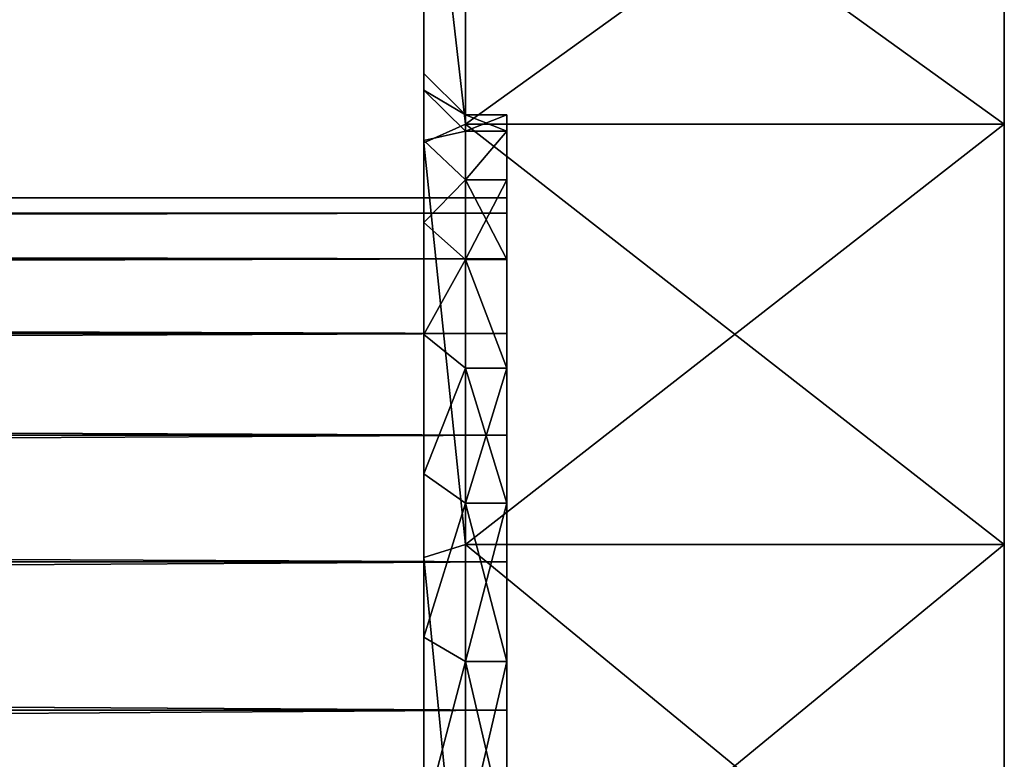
# Model space of a CAD drawing. Header units: centimetres. Extents: x -19 to 19, y -3.5 to 3.5.
# Tile 153 of 154: x 17.8 to 19, y 0.8 to 1.7. Entities that reach past the tile are written whole.
import ezdxf

# ---------------------------------------------------------------- set-up
doc = ezdxf.new("R2010")
doc.units = ezdxf.units.CM
doc.header["$LTSCALE"] = 2.54
doc.layers.get('0').update_dxf_attribs({"true_color": 0xff5454})
doc.layers.add('CHROM', color=7, linetype='Continuous', true_color=0x777799)

# ---------------------------------------------------------------- blocks, each defined once
blk = doc.blocks.new('Grupuj#2')
at = {"color": 0}
for p, q in [((30.65, 5.089, 0.3815), (30.65, 5.5572, 0.6684)), ((30.65, 5.5572, 6.3316), (30.65, 5.089, 6.6185)), ((30.65, 5.089, 0.3815), (30.65, 5.5572, 0.6684)), ((30.65, 5.5572, 6.3316), (30.65, 5.089, 6.6185)), ((30.6, 5.0662, 0.4262), (30.6, 5.5278, 0.709)), ((30.6, 5.0662, 6.5738), (30.6, 5.5278, 6.291)), ((30.6, 5.0662, 0.4262), (30.6, 5.5278, 0.709)), ((30.6, 5.0662, 6.5738), (30.6, 5.5278, 6.291)), ((30.6, 5.1502, 3.5), (30.6, 5.1298, 3.2419)), ((30.6, 5.1298, 3.7581), (30.6, 5.1502, 3.5)), ((30.6, 5.1298, 3.7581), (30.6, 5.1502, 3.5)), ((30.6, 5.1502, 3.5), (30.65, 5.1, 3.5)), ((30.6, 5.1502, 3.5), (30.65, 5.1, 3.5)), ((30.6, 5.1502, 3.5), (30.6, 5.1298, 3.2419)), ((30.6, 5.1298, 3.2419), (30.6, 5.0694, 2.9901)), ((30.6, 5.0694, 4.0099), (30.6, 5.1298, 3.7581)), ((30.6, 5.1298, 3.2419), (30.65, 5.0803, 3.2497)), ((30.6, 5.1298, 3.2419), (30.6, 5.0694, 2.9901)), ((30.6, 5.0694, 4.0099), (30.6, 5.1298, 3.7581)), ((30.6, 5.1298, 3.7581), (30.65, 5.0803, 3.7503)), ((30.6, 5.1298, 3.7581), (30.65, 5.0803, 3.7503)), ((30.6, 5.1298, 3.2419), (30.65, 5.0803, 3.2497)), ((30.7, 5.1, 3.5), (30.65, 5.1, 3.5)), ((30.65, 5.0803, 3.2497), (30.65, 5.1, 3.5)), ((30.65, 5.1, 3.5), (30.65, 5.0803, 3.7503)), ((30.7, 5.1, 3.5), (30.65, 5.1, 3.5)), ((30.65, 5.1, 3.5), (30.65, 5.0803, 3.7503)), ((30.65, 5.0803, 3.2497), (30.65, 5.1, 3.5)), ((30.7, 5.1, 3.5), (30.7, 5.0803, 3.7503)), ((30.7, 5.0803, 3.2497), (30.7, 5.1, 3.5)), ((30.7, 5.0803, 3.2497), (30.7, 5.1, 3.5)), ((30.7, 5.1, 3.5), (30.7, 5.0803, 3.7503)), ((30.65, 5.089, 0.3815), (30.6, 5.0662, 0.4262)), ((30.65, 5.089, 0.3815), (30.6, 5.0662, 0.4262)), ((30.65, 5.089, 6.6185), (30.6, 5.0662, 6.5738)), ((30.65, 5.089, 6.6185), (30.6, 5.0662, 6.5738)), ((30.65, 5.089, 0.3815), (31.3, 5.089, 0.3815)), ((30.65, 4.5816, 0.1713), (30.65, 5.089, 0.3815)), ((30.65, 5.089, 0.3815), (31.3, 5.089, 0.3815)), ((30.65, 5.089, 6.6185), (31.3, 5.089, 6.6185)), ((30.65, 5.089, 6.6185), (30.65, 4.5816, 6.8287)), ((30.65, 5.089, 6.6185), (31.3, 5.089, 6.6185)), ((30.65, 4.5816, 0.1713), (30.65, 5.089, 0.3815)), ((30.65, 5.089, 6.6185), (30.65, 4.5816, 6.8287)), ((30.65, 5.0803, 3.7503), (30.65, 5.0217, 3.9944)), ((30.7, 5.0803, 3.7503), (30.65, 5.0803, 3.7503)), ((30.7, 5.0803, 3.2497), (30.65, 5.0803, 3.2497)), ((30.7, 5.0803, 3.2497), (30.65, 5.0803, 3.2497)), ((30.65, 5.0217, 3.0056), (30.65, 5.0803, 3.2497)), ((30.7, 5.0803, 3.7503), (30.65, 5.0803, 3.7503)), ((30.65, 5.0217, 3.0056), (30.65, 5.0803, 3.2497)), ((30.65, 5.0803, 3.7503), (30.65, 5.0217, 3.9944)), ((30.7, 5.0803, 3.7503), (30.7, 5.0217, 3.9944)), ((30.7, 5.0217, 3.0056), (30.7, 5.0803, 3.2497)), ((30.7, 5.0803, 3.7503), (30.7, 5.0217, 3.9944)), ((30.7, 5.0217, 3.0056), (30.7, 5.0803, 3.2497)), ((30.6, 5.0694, 2.9901), (30.6, 4.9703, 2.7508)), ((30.6, 4.9703, 4.2492), (30.6, 5.0694, 4.0099)), ((30.6, 4.9703, 4.2492), (30.6, 5.0694, 4.0099)), ((30.65, 5.0217, 3.9944), (30.6, 5.0694, 4.0099)), ((30.6, 5.0694, 2.9901), (30.65, 5.0217, 3.0056)), ((30.6, 5.0694, 2.9901), (30.65, 5.0217, 3.0056)), ((30.6, 5.0694, 2.9901), (30.6, 4.9703, 2.7508)), ((30.65, 5.0217, 3.9944), (30.6, 5.0694, 4.0099)), ((30.6, 4.5661, 0.219), (30.6, 5.0662, 0.4262)), ((30.6, 4.5661, 6.781), (30.6, 5.0662, 6.5738)), ((30.6, 4.5661, 0.219), (30.6, 5.0662, 0.4262)), ((30.6, 4.5661, 6.781), (30.6, 5.0662, 6.5738)), ((30.7, 5.0217, 3.0056), (30.65, 5.0217, 3.0056)), ((30.65, 4.9256, 2.7736), (30.65, 5.0217, 3.0056)), ((30.7, 5.0217, 3.9944), (30.65, 5.0217, 3.9944)), ((30.7, 5.0217, 3.0056), (30.65, 5.0217, 3.0056)), ((30.65, 5.0217, 3.9944), (30.65, 4.9256, 4.2264)), ((30.7, 5.0217, 3.9944), (30.65, 5.0217, 3.9944)), ((30.65, 5.0217, 3.9944), (30.65, 4.9256, 4.2264)), ((30.65, 4.9256, 2.7736), (30.65, 5.0217, 3.0056)), ((30.7, 5.0217, 3.9944), (30.7, 4.9256, 4.2264)), ((30.7, 4.9256, 2.7736), (30.7, 5.0217, 3.0056)), ((30.7, 4.9256, 2.7736), (30.7, 5.0217, 3.0056)), ((30.7, 5.0217, 3.9944), (30.7, 4.9256, 4.2264)), ((0, 5, 3.5), (30.7, 5, 3.5)), ((0, 5, 3.5), (30.7, 5, 3.5)), ((30.7, 5, 3.5), (30.7, 4.9815, 3.7347)), ((30.7, 4.9815, 3.2653), (30.7, 5, 3.5)), ((30.7, 4.9815, 3.2653), (30.7, 5, 3.5)), ((30.7, 5, 3.5), (30.7, 4.9815, 3.7347)), ((0, 4.9815, 3.7347), (30.7, 4.9815, 3.7347)), ((0, 4.9815, 3.2653), (30.7, 4.9815, 3.2653)), ((0, 4.9815, 3.2653), (30.7, 4.9815, 3.2653)), ((0, 4.9815, 3.7347), (30.7, 4.9815, 3.7347)), ((30.7, 4.9266, 3.0365), (30.7, 4.9815, 3.2653)), ((30.7, 4.9815, 3.7347), (30.7, 4.9266, 3.9635)), ((30.7, 4.9266, 3.0365), (30.7, 4.9815, 3.2653)), ((30.7, 4.9815, 3.7347), (30.7, 4.9266, 3.9635)), ((30.6, 4.9703, 2.7508), (30.6, 4.835, 2.5301)), ((30.6, 4.835, 4.4699), (30.6, 4.9703, 4.2492)), ((30.65, 4.9256, 4.2264), (30.6, 4.9703, 4.2492)), ((30.6, 4.9703, 2.7508), (30.65, 4.9256, 2.7736)), ((30.6, 4.9703, 2.7508), (30.6, 4.835, 2.5301)), ((30.6, 4.835, 4.4699), (30.6, 4.9703, 4.2492)), ((30.65, 4.9256, 4.2264), (30.6, 4.9703, 4.2492)), ((30.6, 4.9703, 2.7508), (30.65, 4.9256, 2.7736)), ((0, 4.9266, 3.0365), (30.7, 4.9266, 3.0365)), ((0, 4.9266, 3.0365), (30.7, 4.9266, 3.0365)), ((0, 4.9266, 3.9635), (30.7, 4.9266, 3.9635)), ((0, 4.9266, 3.9635), (30.7, 4.9266, 3.9635)), ((30.7, 4.9256, 2.7736), (30.65, 4.9256, 2.7736)), ((30.7, 4.9256, 2.7736), (30.65, 4.9256, 2.7736)), ((30.65, 4.7944, 2.5595), (30.65, 4.9256, 2.7736)), ((30.65, 4.9256, 4.2264), (30.65, 4.7944, 4.4405)), ((30.7, 4.9256, 4.2264), (30.65, 4.9256, 4.2264)), ((30.7, 4.9256, 4.2264), (30.65, 4.9256, 4.2264)), ((30.65, 4.7944, 2.5595), (30.65, 4.9256, 2.7736)), ((30.65, 4.9256, 4.2264), (30.65, 4.7944, 4.4405)), ((30.7, 4.8365, 2.819), (30.7, 4.9266, 3.0365)), ((30.7, 4.9266, 3.9635), (30.7, 4.8365, 4.181)), ((30.7, 4.8365, 2.819), (30.7, 4.9266, 3.0365)), ((30.7, 4.9266, 3.9635), (30.7, 4.8365, 4.181)), ((30.7, 4.9256, 4.2264), (30.7, 4.7944, 4.4405)), ((30.7, 4.7944, 2.5595), (30.7, 4.9256, 2.7736)), ((30.7, 4.7944, 2.5595), (30.7, 4.9256, 2.7736)), ((30.7, 4.9256, 4.2264), (30.7, 4.7944, 4.4405)), ((0, 4.8365, 2.819), (30.7, 4.8365, 2.819)), ((0, 4.8365, 2.819), (30.7, 4.8365, 2.819)), ((0, 4.8365, 4.181), (30.7, 4.8365, 4.181)), ((0, 4.8365, 4.181), (30.7, 4.8365, 4.181)), ((30.6, 4.835, 2.5301), (30.6, 4.6668, 2.3332)), ((30.6, 4.6668, 4.6668), (30.6, 4.835, 4.4699)), ((30.6, 4.6668, 4.6668), (30.6, 4.835, 4.4699)), ((30.6, 4.835, 4.4699), (30.65, 4.7944, 4.4405)), ((30.6, 4.835, 2.5301), (30.65, 4.7944, 2.5595)), ((30.6, 4.835, 4.4699), (30.65, 4.7944, 4.4405)), ((30.6, 4.835, 2.5301), (30.65, 4.7944, 2.5595)), ((30.6, 4.835, 2.5301), (30.6, 4.6668, 2.3332)), ((30.7, 4.7135, 2.6183), (30.7, 4.8365, 2.819)), ((30.7, 4.8365, 4.181), (30.7, 4.7135, 4.3817)), ((30.7, 4.7135, 2.6183), (30.7, 4.8365, 2.819)), ((30.7, 4.8365, 4.181), (30.7, 4.7135, 4.3817)), ((30.7, 4.7944, 2.5595), (30.65, 4.7944, 2.5595)), ((30.7, 4.7944, 2.5595), (30.65, 4.7944, 2.5595)), ((30.65, 4.6314, 2.3686), (30.65, 4.7944, 2.5595)), ((30.7, 4.7944, 4.4405), (30.65, 4.7944, 4.4405)), ((30.65, 4.7944, 4.4405), (30.65, 4.6314, 4.6314)), ((30.7, 4.7944, 4.4405), (30.65, 4.7944, 4.4405)), ((30.65, 4.7944, 4.4405), (30.65, 4.6314, 4.6314)), ((30.65, 4.6314, 2.3686), (30.65, 4.7944, 2.5595)), ((30.7, 4.7944, 4.4405), (30.7, 4.6314, 4.6314)), ((30.7, 4.6314, 2.3686), (30.7, 4.7944, 2.5595)), ((30.7, 4.6314, 2.3686), (30.7, 4.7944, 2.5595)), ((30.7, 4.7944, 4.4405), (30.7, 4.6314, 4.6314)), ((0, 4.7135, 2.6183), (30.7, 4.7135, 2.6183)), ((0, 4.7135, 2.6183), (30.7, 4.7135, 2.6183)), ((0, 4.7135, 4.3817), (30.7, 4.7135, 4.3817)), ((0, 4.7135, 4.3817), (30.7, 4.7135, 4.3817)), ((30.7, 4.5607, 2.4393), (30.7, 4.7135, 2.6183)), ((30.7, 4.7135, 4.3817), (30.7, 4.5607, 4.5607)), ((30.7, 4.5607, 2.4393), (30.7, 4.7135, 2.6183)), ((30.7, 4.7135, 4.3817), (30.7, 4.5607, 4.5607)), ((30.6, 4.6668, 2.3332), (30.6, 4.4699, 2.165)), ((30.6, 4.4699, 4.835), (30.6, 4.6668, 4.6668)), ((30.6, 4.4699, 4.835), (30.6, 4.6668, 4.6668)), ((30.6, 4.6668, 4.6668), (30.65, 4.6314, 4.6314)), ((30.6, 4.6668, 4.6668), (30.65, 4.6314, 4.6314)), ((30.6, 4.6668, 2.3332), (30.65, 4.6314, 2.3686)), ((30.6, 4.6668, 2.3332), (30.65, 4.6314, 2.3686)), ((30.6, 4.6668, 2.3332), (30.6, 4.4699, 2.165)), ((30.65, 4.6314, 4.6314), (30.65, 4.4405, 4.7944)), ((30.7, 4.6314, 4.6314), (30.65, 4.6314, 4.6314)), ((30.7, 4.6314, 2.3686), (30.65, 4.6314, 2.3686)), ((30.7, 4.6314, 4.6314), (30.65, 4.6314, 4.6314)), ((30.7, 4.6314, 2.3686), (30.65, 4.6314, 2.3686)), ((30.65, 4.4405, 2.2056), (30.65, 4.6314, 2.3686)), ((30.65, 4.6314, 4.6314), (30.65, 4.4405, 4.7944)), ((30.65, 4.4405, 2.2056), (30.65, 4.6314, 2.3686)), ((30.7, 4.6314, 4.6314), (30.7, 4.4405, 4.7944)), ((30.7, 4.4405, 2.2056), (30.7, 4.6314, 2.3686)), ((30.7, 4.6314, 4.6314), (30.7, 4.4405, 4.7944)), ((30.7, 4.4405, 2.2056), (30.7, 4.6314, 2.3686)), ((30.65, 4.5816, 0.1713), (30.6, 4.5661, 0.219)), ((30.65, 4.5816, 0.1713), (30.6, 4.5661, 0.219)), ((30.65, 4.5816, 6.8287), (30.6, 4.5661, 6.781)), ((30.65, 4.5816, 6.8287), (30.6, 4.5661, 6.781)), ((30.65, 4.0475, 0.0431), (30.65, 4.5816, 0.1713)), ((30.65, 4.5816, 0.1713), (31.3, 4.5816, 0.1713)), ((30.65, 4.5816, 0.1713), (31.3, 4.5816, 0.1713)), ((30.65, 4.5816, 6.8287), (31.3, 4.5816, 6.8287)), ((30.65, 4.5816, 6.8287), (31.3, 4.5816, 6.8287)), ((30.65, 4.5816, 6.8287), (30.65, 4.0475, 6.9569)), ((30.65, 4.0475, 0.0431), (30.65, 4.5816, 0.1713)), ((30.65, 4.5816, 6.8287), (30.65, 4.0475, 6.9569)), ((0, 4.5607, 2.4393), (30.7, 4.5607, 2.4393)), ((0, 4.5607, 2.4393), (30.7, 4.5607, 2.4393)), ((0, 4.5607, 4.5607), (30.7, 4.5607, 4.5607)), ((0, 4.5607, 4.5607), (30.7, 4.5607, 4.5607)), ((30.6, 4.0397, 0.0926), (30.6, 4.5661, 0.219)), ((30.6, 4.0397, 6.9074), (30.6, 4.5661, 6.781)), ((30.6, 4.0397, 0.0926), (30.6, 4.5661, 0.219)), ((30.6, 4.0397, 6.9074), (30.6, 4.5661, 6.781)), ((30.7, 4.3817, 2.2865), (30.7, 4.5607, 2.4393)), ((30.7, 4.3817, 2.2865), (30.7, 4.5607, 2.4393)), ((30.7, 4.5607, 4.5607), (30.7, 4.3817, 4.7135)), ((30.7, 4.5607, 4.5607), (30.7, 4.3817, 4.7135)), ((30.6, 4.4699, 2.165), (30.6, 4.2492, 2.0297)), ((30.6, 4.2492, 4.9703), (30.6, 4.4699, 4.835)), ((30.65, 4.4405, 4.7944), (30.6, 4.4699, 4.835)), ((30.65, 4.4405, 2.2056), (30.6, 4.4699, 2.165)), ((30.6, 4.4699, 2.165), (30.6, 4.2492, 2.0297)), ((30.65, 4.4405, 2.2056), (30.6, 4.4699, 2.165)), ((30.6, 4.2492, 4.9703), (30.6, 4.4699, 4.835)), ((30.65, 4.4405, 4.7944), (30.6, 4.4699, 4.835)), ((30.7, 4.4405, 4.7944), (30.65, 4.4405, 4.7944)), ((30.7, 4.4405, 2.2056), (30.65, 4.4405, 2.2056)), ((30.65, 4.2264, 2.0744), (30.65, 4.4405, 2.2056)), ((30.7, 4.4405, 2.2056), (30.65, 4.4405, 2.2056)), ((30.65, 4.4405, 4.7944), (30.65, 4.2264, 4.9256)), ((30.7, 4.4405, 4.7944), (30.65, 4.4405, 4.7944)), ((30.65, 4.2264, 2.0744), (30.65, 4.4405, 2.2056)), ((30.65, 4.4405, 4.7944), (30.65, 4.2264, 4.9256)), ((30.7, 4.4405, 4.7944), (30.7, 4.2264, 4.9256)), ((30.7, 4.2264, 2.0744), (30.7, 4.4405, 2.2056)), ((30.7, 4.2264, 2.0744), (30.7, 4.4405, 2.2056)), ((30.7, 4.4405, 4.7944), (30.7, 4.2264, 4.9256)), ((0, 4.3817, 2.2865), (30.7, 4.3817, 2.2865)), ((0, 4.3817, 2.2865), (30.7, 4.3817, 2.2865)), ((0, 4.3817, 4.7135), (30.7, 4.3817, 4.7135)), ((0, 4.3817, 4.7135), (30.7, 4.3817, 4.7135)), ((30.7, 4.181, 2.1635), (30.7, 4.3817, 2.2865)), ((30.7, 4.181, 2.1635), (30.7, 4.3817, 2.2865)), ((30.7, 4.3817, 4.7135), (30.7, 4.181, 4.8365)), ((30.7, 4.3817, 4.7135), (30.7, 4.181, 4.8365))]:
    blk.add_line(p, q, dxfattribs=at)
at = {"color": 0, "extrusion": (-1, 0, 0)}
blk.add_circle((-3.5, 3.5, -31.3), 3.5, dxfattribs=at)
blk.add_circle((-3.5, 3.5, -31.3), 3.5, dxfattribs=at)
blk.add_circle((-3.5, 3.5, -31.3), 3.5, dxfattribs=at)
blk.add_circle((-3.5, 3.5, -31.3), 3.5, dxfattribs=at)
blk.add_circle((-3.5, 3.5, -31.3), 3.5, dxfattribs=at)
blk.add_circle((-3.5, 3.5, -31.3), 3.5, dxfattribs=at)
blk.add_circle((-3.5, 3.5, -31.3), 3.5, dxfattribs=at)
blk.add_circle((-3.5, 3.5, -31.3), 3.5, dxfattribs=at)
blk.add_circle((-3.5, 3.5, -31.3), 3.5, dxfattribs=at)
blk.add_circle((-3.5, 3.5, -31.3), 3.5, dxfattribs=at)
blk.add_circle((-3.5, 3.5, -31.3), 3.5, dxfattribs=at)
blk.add_circle((-3.5, 3.5, -31.3), 3.5, dxfattribs=at)
blk.add_circle((-3.5, 3.5, -31.3), 3.5, dxfattribs=at)
blk.add_circle((-3.5, 3.5, -31.3), 3.5, dxfattribs=at)
blk.add_circle((-3.5, 3.5, -31.3), 3.5, dxfattribs=at)
blk.add_circle((-3.5, 3.5, -31.3), 3.5, dxfattribs=at)
blk.add_circle((-3.5, 3.5, -31.3), 3.5, dxfattribs=at)
blk.add_circle((-3.5, 3.5, -31.3), 3.5, dxfattribs=at)
blk.add_circle((-3.5, 3.5, -31.3), 3.5, dxfattribs=at)
blk.add_circle((-3.5, 3.5, -31.3), 3.5, dxfattribs=at)
blk.add_circle((-3.5, 3.5, -31.3), 3.5, dxfattribs=at)
blk.add_circle((-3.5, 3.5, -31.3), 3.5, dxfattribs=at)
blk.add_circle((-3.5, 3.5, -31.3), 3.5, dxfattribs=at)
blk.add_circle((-3.5, 3.5, -31.3), 3.5, dxfattribs=at)
blk.add_circle((-3.5, 3.5, -31.3), 3.5, dxfattribs=at)
blk.add_circle((-3.5, 3.5, -31.3), 3.5, dxfattribs=at)
blk.add_circle((-3.5, 3.5, -31.3), 3.5, dxfattribs=at)
blk.add_circle((-3.5, 3.5, -31.3), 3.5, dxfattribs=at)
blk.add_circle((-3.5, 3.5, -31.3), 3.5, dxfattribs=at)
blk.add_circle((-3.5, 3.5, -31.3), 3.5, dxfattribs=at)
blk.add_circle((-3.5, 3.5, -31.3), 3.5, dxfattribs=at)
blk.add_circle((-3.5, 3.5, -31.3), 3.5, dxfattribs=at)
blk.add_circle((-3.5, 3.5, -31.3), 3.5, dxfattribs=at)
blk.add_circle((-3.5, 3.5, -31.3), 3.5, dxfattribs=at)
blk.add_circle((-3.5, 3.5, -31.3), 3.5, dxfattribs=at)
blk.add_circle((-3.5, 3.5, -31.3), 3.5, dxfattribs=at)
blk.add_circle((-3.5, 3.5, -31.3), 3.5, dxfattribs=at)
blk.add_circle((-3.5, 3.5, -31.3), 3.5, dxfattribs=at)
blk.add_circle((-3.5, 3.5, -31.3), 3.5, dxfattribs=at)
blk.add_circle((-3.5, 3.5, -31.3), 3.5, dxfattribs=at)
blk.add_circle((-3.5, 3.5, -31.3), 3.5, dxfattribs=at)
at = {"color": 0}
mesh = blk.add_polyface(dxfattribs=at)
corners = [(31.3, 0.0431, 2.9525), (31.3, 0.0431, 4.0475), (31.3, 0, 3.5), (31.3, 0.1713, 4.5816), (31.3, 0.1713, 2.4184), (31.3, 0.3815, 5.089), (31.3, 0.3815, 1.911), (31.3, 0.6684, 5.5572), (31.3, 0.6684, 1.4428), (31.3, 1.0251, 5.9749), (31.3, 1.0251, 1.0251), (31.3, 1.4428, 6.3316), (31.3, 1.4428, 0.6684), (31.3, 1.911, 6.6185), (31.3, 1.911, 0.3815), (31.3, 2.4184, 6.8287), (31.3, 2.4184, 0.1713), (31.3, 2.9525, 6.9569), (31.3, 2.9525, 0.0431), (31.3, 3.5, 7), (31.3, 3.5), (31.3, 4.0475, 6.9569), (31.3, 4.0475, 0.0431), (31.3, 4.5816, 6.8287), (31.3, 4.5816, 0.1713), (31.3, 5.089, 6.6185), (31.3, 5.089, 0.3815), (31.3, 5.5572, 0.6684), (31.3, 5.5572, 6.3316), (31.3, 5.9749, 1.0251), (31.3, 5.9749, 5.9749), (31.3, 6.3316, 1.4428), (31.3, 6.3316, 5.5572), (31.3, 6.6185, 1.911), (31.3, 6.6185, 5.089), (31.3, 6.8287, 4.5816), (31.3, 6.8287, 2.4184), (31.3, 6.9569, 4.0475), (31.3, 6.9569, 2.9525), (31.3, 7, 3.5)]
mesh.append_faces([[corners[k] for k in face] for face in [(0, 1, 2), (37, 38, 39)]], dxfattribs={"vtx0": -1, "color": 0})
mesh.append_faces([[corners[k] for k in face] for face in [(1, 0, 3), (3, 4, 5), (5, 6, 7), (7, 8, 9), (9, 10, 11), (11, 12, 13), (13, 14, 15), (15, 16, 17), (17, 18, 19), (19, 20, 21), (21, 22, 23), (23, 24, 25), (25, 27, 28), (28, 29, 30), (30, 31, 32), (32, 33, 34), (34, 33, 35), (35, 36, 37)]], dxfattribs={"vtx0": -1, "vtx1": -1, "color": 0})
mesh.append_faces([[corners[k] for k in face] for face in [(3, 0, 4), (5, 4, 6), (7, 6, 8), (9, 8, 10), (11, 10, 12), (13, 12, 14), (15, 14, 16), (17, 16, 18), (19, 18, 20), (21, 20, 22), (23, 22, 24), (25, 24, 26), (25, 26, 27), (28, 27, 29), (30, 29, 31), (32, 31, 33), (35, 33, 36), (37, 36, 38)]], dxfattribs={"vtx0": -1, "vtx2": -1, "color": 0})
mesh = blk.add_polyface(dxfattribs=at)
corners = [(30.6, 0.0926, 4.0397), (30.6, 0.0926, 2.9603), (30.6, 0.0502, 3.5), (30.6, 0.219, 4.5661), (30.6, 0.219, 2.4339), (30.6, 0.4262, 1.9338), (30.6, 0.4262, 5.0662), (30.6, 0.709, 5.5278), (30.6, 0.709, 1.4722), (30.6, 1.0606, 5.9394), (30.6, 1.0606, 1.0606), (30.6, 1.4722, 0.709), (30.6, 1.4722, 6.291), (30.6, 1.9338, 6.5738), (30.6, 1.8498, 3.5), (30.6, 1.8702, 3.7581), (30.6, 1.9306, 4.0099), (30.6, 2.0297, 4.2492), (30.6, 2.4339, 6.781), (30.6, 2.165, 4.4699), (30.6, 2.3332, 4.6668), (30.6, 2.5301, 4.835), (30.6, 2.9603, 6.9074), (30.6, 2.7508, 4.9703), (30.6, 2.9901, 5.0694), (30.6, 3.5, 6.9498), (30.6, 3.2419, 5.1298), (30.6, 3.5, 5.1502), (30.6, 3.7581, 5.1298), (30.6, 4.0397, 6.9074), (30.6, 4.0099, 5.0694), (30.6, 4.2492, 4.9703), (30.6, 4.5661, 6.781), (30.6, 4.4699, 4.835), (30.6, 4.6668, 4.6668), (30.6, 5.0662, 6.5738), (30.6, 4.835, 4.4699), (30.6, 4.9703, 4.2492), (30.6, 5.0694, 4.0099), (30.6, 5.5278, 6.291), (30.6, 5.1298, 3.7581), (30.6, 5.1502, 3.5), (30.6, 1.9338, 0.4262), (30.6, 1.8702, 3.2419), (30.6, 1.9306, 2.9901), (30.6, 2.0297, 2.7508), (30.6, 2.4339, 0.219), (30.6, 2.165, 2.5301), (30.6, 2.3332, 2.3332), (30.6, 2.5301, 2.165), (30.6, 2.9603, 0.0926), (30.6, 2.7508, 2.0297), (30.6, 2.9901, 1.9306), (30.6, 3.5, 0.0502), (30.6, 3.2419, 1.8702), (30.6, 3.5, 1.8498), (30.6, 3.7581, 1.8702), (30.6, 4.0397, 0.0926), (30.6, 4.0099, 1.9306), (30.6, 4.2492, 2.0297), (30.6, 4.5661, 0.219), (30.6, 4.4699, 2.165), (30.6, 4.6668, 2.3332), (30.6, 5.0662, 0.4262), (30.6, 4.835, 2.5301), (30.6, 4.9703, 2.7508), (30.6, 5.0694, 2.9901), (30.6, 5.5278, 0.709), (30.6, 5.1298, 3.2419), (30.6, 5.9394, 5.9394), (30.6, 5.9394, 1.0606), (30.6, 6.291, 5.5278), (30.6, 6.291, 1.4722), (30.6, 6.5738, 1.9338), (30.6, 6.5738, 5.0662), (30.6, 6.781, 4.5661), (30.6, 6.781, 2.4339), (30.6, 6.9074, 4.0397), (30.6, 6.9074, 2.9603), (30.6, 6.9498, 3.5)]
mesh.append_faces([[corners[k] for k in face] for face in [(0, 1, 2), (78, 77, 79)]], dxfattribs={"vtx0": -1, "color": 0})
mesh.append_faces([[corners[k] for k in face] for face in [(1, 3, 4), (4, 3, 5), (5, 7, 8), (8, 9, 10), (10, 9, 11), (14, 13, 15), (15, 13, 16), (16, 13, 17), (17, 18, 19), (19, 18, 20), (20, 18, 21), (21, 22, 23), (23, 22, 24), (24, 25, 26), (26, 25, 27), (27, 25, 28), (28, 29, 30), (30, 29, 31), (31, 32, 33), (33, 32, 34), (34, 35, 36), (36, 35, 37), (37, 35, 38), (38, 39, 40), (40, 39, 41), (42, 45, 46), (46, 49, 50), (50, 52, 53), (53, 56, 57), (57, 59, 60), (60, 62, 63), (63, 66, 67), (67, 69, 70), (70, 71, 72), (72, 71, 73), (73, 75, 76), (76, 77, 78)]], dxfattribs={"vtx0": -1, "vtx1": -1, "color": 0})
mesh.append_faces([[corners[k] for k in face] for face in [(11, 13, 14), (67, 41, 39)]], dxfattribs={"vtx0": -1, "vtx1": -1, "vtx2": -1, "color": 0})
mesh.append_faces([[corners[k] for k in face] for face in [(1, 0, 3), (5, 3, 6), (5, 6, 7), (8, 7, 9), (11, 9, 12), (11, 12, 13), (17, 13, 18), (21, 18, 22), (24, 22, 25), (28, 25, 29), (31, 29, 32), (34, 32, 35), (38, 35, 39), (14, 42, 11), (42, 14, 43), (42, 43, 44), (42, 44, 45), (46, 45, 47), (46, 47, 48), (46, 48, 49), (50, 49, 51), (50, 51, 52), (53, 52, 54), (53, 54, 55), (53, 55, 56), (57, 56, 58), (57, 58, 59), (60, 59, 61), (60, 61, 62), (63, 62, 64), (63, 64, 65), (63, 65, 66), (67, 66, 68), (67, 68, 41), (67, 39, 69), (70, 69, 71), (73, 71, 74), (73, 74, 75), (76, 75, 77)]], dxfattribs={"vtx0": -1, "vtx2": -1, "color": 0})
mesh = blk.add_polyface(dxfattribs=at)
corners = [(30.6, 5.5278, 0.709), (30.65, 5.089, 0.3815), (30.6, 5.0662, 0.4262), (30.65, 5.5572, 0.6684)]
mesh.append_faces([[corners[k] for k in face] for face in [(0, 1, 2), (1, 0, 3)]], dxfattribs={"vtx0": -1, "color": 0})
mesh = blk.add_polyface(dxfattribs=at)
corners = [(30.65, 5.089, 6.6185), (30.6, 5.5278, 6.291), (30.6, 5.0662, 6.5738), (30.65, 5.5572, 6.3316)]
mesh.append_faces([[corners[k] for k in face] for face in [(0, 1, 2), (1, 0, 3)]], dxfattribs={"vtx0": -1, "color": 0})
mesh = blk.add_polyface(dxfattribs=at)
corners = [(31.3, 5.5572, 0.6684), (30.65, 5.089, 0.3815), (30.65, 5.5572, 0.6684), (31.3, 5.089, 0.3815)]
mesh.append_faces([[corners[k] for k in face] for face in [(0, 1, 2), (1, 0, 3)]], dxfattribs={"vtx0": -1, "color": 0})
mesh = blk.add_polyface(dxfattribs=at)
corners = [(31.3, 5.089, 6.6185), (30.65, 5.5572, 6.3316), (30.65, 5.089, 6.6185), (31.3, 5.5572, 6.3316)]
mesh.append_faces([[corners[k] for k in face] for face in [(0, 1, 2), (1, 0, 3)]], dxfattribs={"vtx0": -1, "color": 0})
mesh = blk.add_polyface(dxfattribs=at)
corners = [(30.6, 5.1298, 3.7581), (30.65, 5.1, 3.5), (30.65, 5.0803, 3.7503), (30.6, 5.1502, 3.5)]
mesh.append_faces([[corners[k] for k in face] for face in [(0, 1, 2), (1, 0, 3)]], dxfattribs={"vtx0": -1, "color": 0})
mesh = blk.add_polyface(dxfattribs=at)
corners = [(30.65, 5.1, 3.5), (30.6, 5.1298, 3.2419), (30.65, 5.0803, 3.2497), (30.6, 5.1502, 3.5)]
mesh.append_faces([[corners[k] for k in face] for face in [(0, 1, 2), (1, 0, 3)]], dxfattribs={"vtx0": -1, "color": 0})
mesh = blk.add_polyface(dxfattribs=at)
corners = [(30.65, 5.0803, 3.2497), (30.6, 5.0694, 2.9901), (30.65, 5.0217, 3.0056), (30.6, 5.1298, 3.2419)]
mesh.append_faces([[corners[k] for k in face] for face in [(0, 1, 2), (1, 0, 3)]], dxfattribs={"vtx0": -1, "color": 0})
mesh = blk.add_polyface(dxfattribs=at)
corners = [(30.6, 5.0694, 4.0099), (30.65, 5.0803, 3.7503), (30.65, 5.0217, 3.9944), (30.6, 5.1298, 3.7581)]
mesh.append_faces([[corners[k] for k in face] for face in [(0, 1, 2), (1, 0, 3)]], dxfattribs={"vtx0": -1, "color": 0})
mesh = blk.add_polyface(dxfattribs=at)
corners = [(30.7, 5.1, 3.5), (30.65, 5.0803, 3.2497), (30.7, 5.0803, 3.2497), (30.65, 5.1, 3.5)]
mesh.append_faces([[corners[k] for k in face] for face in [(0, 1, 2), (1, 0, 3)]], dxfattribs={"vtx0": -1, "color": 0})
mesh = blk.add_polyface(dxfattribs=at)
corners = [(30.7, 5.0803, 3.7503), (30.65, 5.1, 3.5), (30.7, 5.1, 3.5), (30.65, 5.0803, 3.7503)]
mesh.append_faces([[corners[k] for k in face] for face in [(0, 1, 2), (1, 0, 3)]], dxfattribs={"vtx0": -1, "color": 0})
mesh = blk.add_polyface(dxfattribs=at)
corners = [(30.7, 1.9783, 3.9944), (30.7, 2.0185, 3.7347), (30.7, 2, 3.5), (30.7, 2.0744, 4.2264), (30.7, 2.0734, 3.9635), (30.7, 2.1635, 4.181), (30.7, 2.2056, 4.4405), (30.7, 2.2865, 4.3817), (30.7, 2.3686, 4.6314), (30.7, 2.4393, 4.5607), (30.7, 2.5595, 4.7944), (30.7, 2.6183, 4.7135), (30.7, 2.7736, 4.9256), (30.7, 2.819, 4.8365), (30.7, 3.0056, 5.0217), (30.7, 3.0365, 4.9266), (30.7, 3.2497, 5.0803), (30.7, 3.2653, 4.9815), (30.7, 3.5, 5.1), (30.7, 3.5, 5), (30.7, 3.7503, 5.0803), (30.7, 3.7347, 4.9815), (30.7, 3.9635, 4.9266), (30.7, 3.9944, 5.0217), (30.7, 4.181, 4.8365), (30.7, 4.2264, 4.9256), (30.7, 4.3817, 4.7135), (30.7, 4.4405, 4.7944), (30.7, 4.5607, 4.5607), (30.7, 4.6314, 4.6314), (30.7, 4.7135, 4.3817), (30.7, 4.7944, 4.4405), (30.7, 4.8365, 4.181), (30.7, 4.9256, 4.2264), (30.7, 4.9266, 3.9635), (30.7, 5.0217, 3.9944), (30.7, 4.9815, 3.7347), (30.7, 5, 3.5), (30.7, 5.0217, 3.0056), (30.7, 5.0803, 3.2497), (30.7, 5.0803, 3.7503), (30.7, 5.1, 3.5), (30.7, 1.9197, 3.7503), (30.7, 1.9197, 3.2497), (30.7, 1.9, 3.5), (30.7, 1.9783, 3.0056), (30.7, 2.0185, 3.2653), (30.7, 2.0744, 2.7736), (30.7, 2.0734, 3.0365), (30.7, 2.1635, 2.819), (30.7, 2.2056, 2.5595), (30.7, 2.2865, 2.6183), (30.7, 2.3686, 2.3686), (30.7, 2.4393, 2.4393), (30.7, 2.5595, 2.2056), (30.7, 2.6183, 2.2865), (30.7, 2.7736, 2.0744), (30.7, 2.819, 2.1635), (30.7, 3.0056, 1.9783), (30.7, 3.0365, 2.0734), (30.7, 3.2497, 1.9197), (30.7, 3.2653, 2.0185), (30.7, 3.5, 1.9), (30.7, 3.5, 2), (30.7, 3.7347, 2.0185), (30.7, 3.7503, 1.9197), (30.7, 3.9635, 2.0734), (30.7, 3.9944, 1.9783), (30.7, 4.181, 2.1635), (30.7, 4.2264, 2.0744), (30.7, 4.3817, 2.2865), (30.7, 4.4405, 2.2056), (30.7, 4.5607, 2.4393), (30.7, 4.6314, 2.3686), (30.7, 4.7135, 2.6183), (30.7, 4.7944, 2.5595), (30.7, 4.8365, 2.819), (30.7, 4.9256, 2.7736), (30.7, 4.9266, 3.0365), (30.7, 4.9815, 3.2653)]
mesh.append_faces([[corners[k] for k in face] for face in [(39, 40, 41), (42, 43, 44)]], dxfattribs={"vtx0": -1, "color": 0})
mesh.append_faces([[corners[k] for k in face] for face in [(1, 3, 4), (4, 3, 5), (5, 6, 7), (7, 8, 9), (9, 10, 11), (11, 12, 13), (13, 14, 15), (15, 16, 17), (17, 18, 19), (19, 20, 21), (21, 20, 22), (22, 23, 24), (24, 25, 26), (26, 27, 28), (28, 29, 30), (30, 31, 32), (32, 33, 34), (34, 35, 36), (36, 35, 37), (38, 35, 39), (43, 0, 45), (45, 46, 47), (47, 49, 50), (50, 51, 52), (52, 53, 54), (54, 55, 56), (56, 57, 58), (58, 59, 60), (60, 61, 62), (62, 64, 65), (65, 66, 67), (67, 68, 69), (69, 70, 71), (71, 72, 73), (73, 74, 75), (75, 76, 77), (77, 78, 38)]], dxfattribs={"vtx0": -1, "vtx1": -1, "color": 0})
mesh.append_faces([[corners[k] for k in face] for face in [(37, 35, 38), (45, 0, 2)]], dxfattribs={"vtx0": -1, "vtx1": -1, "vtx2": -1, "color": 0})
mesh.append_faces([[corners[k] for k in face] for face in [(0, 1, 2), (1, 0, 3), (5, 3, 6), (7, 6, 8), (9, 8, 10), (11, 10, 12), (13, 12, 14), (15, 14, 16), (17, 16, 18), (19, 18, 20), (22, 20, 23), (24, 23, 25), (26, 25, 27), (28, 27, 29), (30, 29, 31), (32, 31, 33), (34, 33, 35), (39, 35, 40), (43, 42, 0), (45, 2, 46), (47, 46, 48), (47, 48, 49), (50, 49, 51), (52, 51, 53), (54, 53, 55), (56, 55, 57), (58, 57, 59), (60, 59, 61), (62, 61, 63), (62, 63, 64), (65, 64, 66), (67, 66, 68), (69, 68, 70), (71, 70, 72), (73, 72, 74), (75, 74, 76), (77, 76, 78), (38, 78, 79), (38, 79, 37)]], dxfattribs={"vtx0": -1, "vtx2": -1, "color": 0})
mesh = blk.add_polyface(dxfattribs=at)
corners = [(30.6, 5.0662, 0.4262), (30.65, 4.5816, 0.1713), (30.6, 4.5661, 0.219), (30.65, 5.089, 0.3815)]
mesh.append_faces([[corners[k] for k in face] for face in [(0, 1, 2), (1, 0, 3)]], dxfattribs={"vtx0": -1, "color": 0})
mesh = blk.add_polyface(dxfattribs=at)
corners = [(30.65, 4.5816, 6.8287), (30.6, 5.0662, 6.5738), (30.6, 4.5661, 6.781), (30.65, 5.089, 6.6185)]
mesh.append_faces([[corners[k] for k in face] for face in [(0, 1, 2), (1, 0, 3)]], dxfattribs={"vtx0": -1, "color": 0})
mesh = blk.add_polyface(dxfattribs=at)
corners = [(31.3, 5.089, 0.3815), (30.65, 4.5816, 0.1713), (30.65, 5.089, 0.3815), (31.3, 4.5816, 0.1713)]
mesh.append_faces([[corners[k] for k in face] for face in [(0, 1, 2), (1, 0, 3)]], dxfattribs={"vtx0": -1, "color": 0})
mesh = blk.add_polyface(dxfattribs=at)
corners = [(31.3, 4.5816, 6.8287), (30.65, 5.089, 6.6185), (30.65, 4.5816, 6.8287), (31.3, 5.089, 6.6185)]
mesh.append_faces([[corners[k] for k in face] for face in [(0, 1, 2), (1, 0, 3)]], dxfattribs={"vtx0": -1, "color": 0})
mesh = blk.add_polyface(dxfattribs=at)
corners = [(30.7, 5.0803, 3.7503), (30.65, 5.0217, 3.9944), (30.65, 5.0803, 3.7503), (30.7, 5.0217, 3.9944)]
mesh.append_faces([[corners[k] for k in face] for face in [(0, 1, 2), (1, 0, 3)]], dxfattribs={"vtx0": -1, "color": 0})
mesh = blk.add_polyface(dxfattribs=at)
corners = [(30.7, 5.0803, 3.2497), (30.65, 5.0217, 3.0056), (30.7, 5.0217, 3.0056), (30.65, 5.0803, 3.2497)]
mesh.append_faces([[corners[k] for k in face] for face in [(0, 1, 2), (1, 0, 3)]], dxfattribs={"vtx0": -1, "color": 0})
mesh = blk.add_polyface(dxfattribs=at)
corners = [(30.6, 4.9703, 4.2492), (30.65, 5.0217, 3.9944), (30.65, 4.9256, 4.2264), (30.6, 5.0694, 4.0099)]
mesh.append_faces([[corners[k] for k in face] for face in [(0, 1, 2), (1, 0, 3)]], dxfattribs={"vtx0": -1, "color": 0})
mesh = blk.add_polyface(dxfattribs=at)
corners = [(30.65, 5.0217, 3.0056), (30.6, 4.9703, 2.7508), (30.65, 4.9256, 2.7736), (30.6, 5.0694, 2.9901)]
mesh.append_faces([[corners[k] for k in face] for face in [(0, 1, 2), (1, 0, 3)]], dxfattribs={"vtx0": -1, "color": 0})
mesh = blk.add_polyface(dxfattribs=at)
corners = [(30.7, 5.0217, 3.0056), (30.65, 4.9256, 2.7736), (30.7, 4.9256, 2.7736), (30.65, 5.0217, 3.0056)]
mesh.append_faces([[corners[k] for k in face] for face in [(0, 1, 2), (1, 0, 3)]], dxfattribs={"vtx0": -1, "color": 0})
mesh = blk.add_polyface(dxfattribs=at)
corners = [(30.7, 4.9256, 4.2264), (30.65, 5.0217, 3.9944), (30.7, 5.0217, 3.9944), (30.65, 4.9256, 4.2264)]
mesh.append_faces([[corners[k] for k in face] for face in [(0, 1, 2), (1, 0, 3)]], dxfattribs={"vtx0": -1, "color": 0})
mesh = blk.add_polyface(dxfattribs=at)
corners = [(0, 4.9815, 3.7347), (30.7, 5, 3.5), (0, 5, 3.5), (30.7, 4.9815, 3.7347)]
mesh.append_faces([[corners[k] for k in face] for face in [(0, 1, 2), (1, 0, 3)]], dxfattribs={"vtx0": -1, "color": 0})
mesh = blk.add_polyface(dxfattribs=at)
corners = [(0, 5, 3.5), (30.7, 4.9815, 3.2653), (0, 4.9815, 3.2653), (30.7, 5, 3.5)]
mesh.append_faces([[corners[k] for k in face] for face in [(0, 1, 2), (1, 0, 3)]], dxfattribs={"vtx0": -1, "color": 0})
mesh = blk.add_polyface(dxfattribs=at)
corners = [(0, 4.9815, 3.2653), (30.7, 4.9266, 3.0365), (0, 4.9266, 3.0365), (30.7, 4.9815, 3.2653)]
mesh.append_faces([[corners[k] for k in face] for face in [(0, 1, 2), (1, 0, 3)]], dxfattribs={"vtx0": -1, "color": 0})
mesh = blk.add_polyface(dxfattribs=at)
corners = [(0, 4.9266, 3.9635), (30.7, 4.9815, 3.7347), (0, 4.9815, 3.7347), (30.7, 4.9266, 3.9635)]
mesh.append_faces([[corners[k] for k in face] for face in [(0, 1, 2), (1, 0, 3)]], dxfattribs={"vtx0": -1, "color": 0})
mesh = blk.add_polyface(dxfattribs=at)
corners = [(30.65, 4.9256, 2.7736), (30.6, 4.835, 2.5301), (30.65, 4.7944, 2.5595), (30.6, 4.9703, 2.7508)]
mesh.append_faces([[corners[k] for k in face] for face in [(0, 1, 2), (1, 0, 3)]], dxfattribs={"vtx0": -1, "color": 0})
mesh = blk.add_polyface(dxfattribs=at)
corners = [(30.6, 4.835, 4.4699), (30.65, 4.9256, 4.2264), (30.65, 4.7944, 4.4405), (30.6, 4.9703, 4.2492)]
mesh.append_faces([[corners[k] for k in face] for face in [(0, 1, 2), (1, 0, 3)]], dxfattribs={"vtx0": -1, "color": 0})
mesh = blk.add_polyface(dxfattribs=at)
corners = [(0, 4.9266, 3.0365), (30.7, 4.8365, 2.819), (0, 4.8365, 2.819), (30.7, 4.9266, 3.0365)]
mesh.append_faces([[corners[k] for k in face] for face in [(0, 1, 2), (1, 0, 3)]], dxfattribs={"vtx0": -1, "color": 0})
mesh = blk.add_polyface(dxfattribs=at)
corners = [(0, 4.8365, 4.181), (30.7, 4.9266, 3.9635), (0, 4.9266, 3.9635), (30.7, 4.8365, 4.181)]
mesh.append_faces([[corners[k] for k in face] for face in [(0, 1, 2), (1, 0, 3)]], dxfattribs={"vtx0": -1, "color": 0})
mesh = blk.add_polyface(dxfattribs=at)
corners = [(30.7, 4.7944, 2.5595), (30.65, 4.9256, 2.7736), (30.65, 4.7944, 2.5595), (30.7, 4.9256, 2.7736)]
mesh.append_faces([[corners[k] for k in face] for face in [(0, 1, 2), (1, 0, 3)]], dxfattribs={"vtx0": -1, "color": 0})
mesh = blk.add_polyface(dxfattribs=at)
corners = [(30.7, 4.7944, 4.4405), (30.65, 4.9256, 4.2264), (30.7, 4.9256, 4.2264), (30.65, 4.7944, 4.4405)]
mesh.append_faces([[corners[k] for k in face] for face in [(0, 1, 2), (1, 0, 3)]], dxfattribs={"vtx0": -1, "color": 0})
mesh = blk.add_polyface(dxfattribs=at)
corners = [(0, 4.8365, 2.819), (30.7, 4.7135, 2.6183), (0, 4.7135, 2.6183), (30.7, 4.8365, 2.819)]
mesh.append_faces([[corners[k] for k in face] for face in [(0, 1, 2), (1, 0, 3)]], dxfattribs={"vtx0": -1, "color": 0})
mesh = blk.add_polyface(dxfattribs=at)
corners = [(0, 4.7135, 4.3817), (30.7, 4.8365, 4.181), (0, 4.8365, 4.181), (30.7, 4.7135, 4.3817)]
mesh.append_faces([[corners[k] for k in face] for face in [(0, 1, 2), (1, 0, 3)]], dxfattribs={"vtx0": -1, "color": 0})
mesh = blk.add_polyface(dxfattribs=at)
corners = [(30.6, 4.6668, 4.6668), (30.65, 4.7944, 4.4405), (30.65, 4.6314, 4.6314), (30.6, 4.835, 4.4699)]
mesh.append_faces([[corners[k] for k in face] for face in [(0, 1, 2), (1, 0, 3)]], dxfattribs={"vtx0": -1, "color": 0})
mesh = blk.add_polyface(dxfattribs=at)
corners = [(30.65, 4.7944, 2.5595), (30.6, 4.6668, 2.3332), (30.65, 4.6314, 2.3686), (30.6, 4.835, 2.5301)]
mesh.append_faces([[corners[k] for k in face] for face in [(0, 1, 2), (1, 0, 3)]], dxfattribs={"vtx0": -1, "color": 0})
mesh = blk.add_polyface(dxfattribs=at)
corners = [(30.7, 4.7944, 2.5595), (30.65, 4.6314, 2.3686), (30.7, 4.6314, 2.3686), (30.65, 4.7944, 2.5595)]
mesh.append_faces([[corners[k] for k in face] for face in [(0, 1, 2), (1, 0, 3)]], dxfattribs={"vtx0": -1, "color": 0})
mesh = blk.add_polyface(dxfattribs=at)
corners = [(30.7, 4.6314, 4.6314), (30.65, 4.7944, 4.4405), (30.7, 4.7944, 4.4405), (30.65, 4.6314, 4.6314)]
mesh.append_faces([[corners[k] for k in face] for face in [(0, 1, 2), (1, 0, 3)]], dxfattribs={"vtx0": -1, "color": 0})
mesh = blk.add_polyface(dxfattribs=at)
corners = [(0, 4.7135, 2.6183), (30.7, 4.5607, 2.4393), (0, 4.5607, 2.4393), (30.7, 4.7135, 2.6183)]
mesh.append_faces([[corners[k] for k in face] for face in [(0, 1, 2), (1, 0, 3)]], dxfattribs={"vtx0": -1, "color": 0})
mesh = blk.add_polyface(dxfattribs=at)
corners = [(0, 4.5607, 4.5607), (30.7, 4.7135, 4.3817), (0, 4.7135, 4.3817), (30.7, 4.5607, 4.5607)]
mesh.append_faces([[corners[k] for k in face] for face in [(0, 1, 2), (1, 0, 3)]], dxfattribs={"vtx0": -1, "color": 0})
mesh = blk.add_polyface(dxfattribs=at)
corners = [(30.6, 4.4699, 4.835), (30.65, 4.6314, 4.6314), (30.65, 4.4405, 4.7944), (30.6, 4.6668, 4.6668)]
mesh.append_faces([[corners[k] for k in face] for face in [(0, 1, 2), (1, 0, 3)]], dxfattribs={"vtx0": -1, "color": 0})
mesh = blk.add_polyface(dxfattribs=at)
corners = [(30.65, 4.6314, 2.3686), (30.6, 4.4699, 2.165), (30.65, 4.4405, 2.2056), (30.6, 4.6668, 2.3332)]
mesh.append_faces([[corners[k] for k in face] for face in [(0, 1, 2), (1, 0, 3)]], dxfattribs={"vtx0": -1, "color": 0})
mesh = blk.add_polyface(dxfattribs=at)
corners = [(30.7, 4.6314, 4.6314), (30.65, 4.4405, 4.7944), (30.65, 4.6314, 4.6314), (30.7, 4.4405, 4.7944)]
mesh.append_faces([[corners[k] for k in face] for face in [(0, 1, 2), (1, 0, 3)]], dxfattribs={"vtx0": -1, "color": 0})
mesh = blk.add_polyface(dxfattribs=at)
corners = [(30.7, 4.4405, 2.2056), (30.65, 4.6314, 2.3686), (30.65, 4.4405, 2.2056), (30.7, 4.6314, 2.3686)]
mesh.append_faces([[corners[k] for k in face] for face in [(0, 1, 2), (1, 0, 3)]], dxfattribs={"vtx0": -1, "color": 0})
mesh = blk.add_polyface(dxfattribs=at)
corners = [(30.6, 4.5661, 0.219), (30.65, 4.0475, 0.0431), (30.6, 4.0397, 0.0926), (30.65, 4.5816, 0.1713)]
mesh.append_faces([[corners[k] for k in face] for face in [(0, 1, 2), (1, 0, 3)]], dxfattribs={"vtx0": -1, "color": 0})
mesh = blk.add_polyface(dxfattribs=at)
corners = [(30.65, 4.0475, 6.9569), (30.6, 4.5661, 6.781), (30.6, 4.0397, 6.9074), (30.65, 4.5816, 6.8287)]
mesh.append_faces([[corners[k] for k in face] for face in [(0, 1, 2), (1, 0, 3)]], dxfattribs={"vtx0": -1, "color": 0})
mesh = blk.add_polyface(dxfattribs=at)
corners = [(31.3, 4.5816, 0.1713), (30.65, 4.0475, 0.0431), (30.65, 4.5816, 0.1713), (31.3, 4.0475, 0.0431)]
mesh.append_faces([[corners[k] for k in face] for face in [(0, 1, 2), (1, 0, 3)]], dxfattribs={"vtx0": -1, "color": 0})
mesh = blk.add_polyface(dxfattribs=at)
corners = [(31.3, 4.0475, 6.9569), (30.65, 4.5816, 6.8287), (30.65, 4.0475, 6.9569), (31.3, 4.5816, 6.8287)]
mesh.append_faces([[corners[k] for k in face] for face in [(0, 1, 2), (1, 0, 3)]], dxfattribs={"vtx0": -1, "color": 0})
mesh = blk.add_polyface(dxfattribs=at)
corners = [(30.7, 4.5607, 2.4393), (0, 4.3817, 2.2865), (0, 4.5607, 2.4393), (30.7, 4.3817, 2.2865)]
mesh.append_faces([[corners[k] for k in face] for face in [(0, 1, 2), (1, 0, 3)]], dxfattribs={"vtx0": -1, "color": 0})
mesh = blk.add_polyface(dxfattribs=at)
corners = [(30.7, 4.3817, 4.7135), (0, 4.5607, 4.5607), (0, 4.3817, 4.7135), (30.7, 4.5607, 4.5607)]
mesh.append_faces([[corners[k] for k in face] for face in [(0, 1, 2), (1, 0, 3)]], dxfattribs={"vtx0": -1, "color": 0})
mesh = blk.add_polyface(dxfattribs=at)
corners = [(30.65, 4.4405, 2.2056), (30.6, 4.2492, 2.0297), (30.65, 4.2264, 2.0744), (30.6, 4.4699, 2.165)]
mesh.append_faces([[corners[k] for k in face] for face in [(0, 1, 2), (1, 0, 3)]], dxfattribs={"vtx0": -1, "color": 0})
mesh = blk.add_polyface(dxfattribs=at)
corners = [(30.6, 4.2492, 4.9703), (30.65, 4.4405, 4.7944), (30.65, 4.2264, 4.9256), (30.6, 4.4699, 4.835)]
mesh.append_faces([[corners[k] for k in face] for face in [(0, 1, 2), (1, 0, 3)]], dxfattribs={"vtx0": -1, "color": 0})
mesh = blk.add_polyface(dxfattribs=at)
corners = [(30.7, 4.2264, 2.0744), (30.65, 4.4405, 2.2056), (30.65, 4.2264, 2.0744), (30.7, 4.4405, 2.2056)]
mesh.append_faces([[corners[k] for k in face] for face in [(0, 1, 2), (1, 0, 3)]], dxfattribs={"vtx0": -1, "color": 0})
mesh = blk.add_polyface(dxfattribs=at)
corners = [(30.7, 4.4405, 4.7944), (30.65, 4.2264, 4.9256), (30.65, 4.4405, 4.7944), (30.7, 4.2264, 4.9256)]
mesh.append_faces([[corners[k] for k in face] for face in [(0, 1, 2), (1, 0, 3)]], dxfattribs={"vtx0": -1, "color": 0})
mesh = blk.add_polyface(dxfattribs=at)
corners = [(30.7, 4.3817, 2.2865), (0, 4.181, 2.1635), (0, 4.3817, 2.2865), (30.7, 4.181, 2.1635)]
mesh.append_faces([[corners[k] for k in face] for face in [(0, 1, 2), (1, 0, 3)]], dxfattribs={"vtx0": -1, "color": 0})
mesh = blk.add_polyface(dxfattribs=at)
corners = [(30.7, 4.181, 4.8365), (0, 4.3817, 4.7135), (0, 4.181, 4.8365), (30.7, 4.3817, 4.7135)]
mesh.append_faces([[corners[k] for k in face] for face in [(0, 1, 2), (1, 0, 3)]], dxfattribs={"vtx0": -1, "color": 0})
blk = doc.blocks.new('Oltens Hervik syfon umywalkowy mosi__ny okr_g_y chrom 02602100')
at = {"color": 0}
blk.add_blockref('Grupuj#2', (6.7, 0, 4.6363), dxfattribs=at)

msp = doc.modelspace()

# ---------------------------------------------------------------- block references
at = {"layer": 'CHROM', "color": 253, "true_color": 0x999999}
msp.add_blockref('Oltens Hervik syfon umywalkowy mosi__ny okr_g_y chrom 02602100', (-19, -3.5, -11.1161), dxfattribs=at)

doc.saveas('drawing.dxf')
